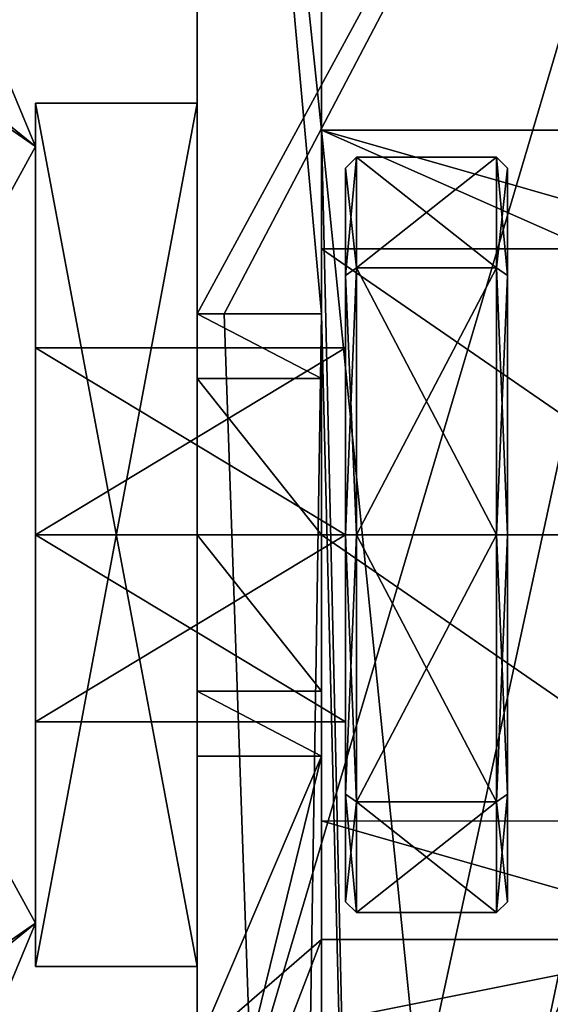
# Model space of a CAD drawing. Header units: millimetres. Extents: x -294 to 294, y -16 to 464.
# Tile 16 of 140: x -272 to -262, y 420 to 439. Entities that reach past the tile are written whole.
import ezdxf

# ---------------------------------------------------------------- set-up
doc = ezdxf.new("R2010")
doc.units = ezdxf.units.MM
doc.header["$LTSCALE"] = 65.185185
for name, color, linetype in [('1011', 7, 'CONTINUOUS'), ('1029', 7, 'CONTINUOUS'), ('1030', 7, 'CONTINUOUS'), ('1031', 7, 'CONTINUOUS'), ('1032', 7, 'CONTINUOUS'), ('1033', 7, 'CONTINUOUS'), ('1034', 7, 'CONTINUOUS'), ('1035', 7, 'CONTINUOUS'), ('1036', 7, 'CONTINUOUS'), ('1037', 7, 'CONTINUOUS'), ('1038', 7, 'CONTINUOUS'), ('1039', 7, 'CONTINUOUS'), ('1040', 7, 'CONTINUOUS'), ('1041', 7, 'CONTINUOUS'), ('1945', 7, 'CONTINUOUS'), ('1948', 7, 'CONTINUOUS'), ('1949', 7, 'CONTINUOUS'), ('1953', 7, 'CONTINUOUS'), ('1954', 7, 'CONTINUOUS'), ('1955', 7, 'CONTINUOUS'), ('1956', 7, 'CONTINUOUS'), ('1957', 7, 'CONTINUOUS'), ('1958', 7, 'CONTINUOUS'), ('1959', 7, 'CONTINUOUS'), ('1963', 7, 'CONTINUOUS'), ('1964', 7, 'CONTINUOUS'), ('1965', 7, 'CONTINUOUS'), ('1966', 7, 'CONTINUOUS'), ('1967', 7, 'CONTINUOUS'), ('1968', 7, 'CONTINUOUS'), ('1969', 7, 'CONTINUOUS'), ('1970', 7, 'CONTINUOUS'), ('1971', 7, 'CONTINUOUS'), ('1972', 7, 'CONTINUOUS'), ('1973', 7, 'CONTINUOUS'), ('1974', 7, 'CONTINUOUS'), ('1975', 7, 'CONTINUOUS'), ('1976', 7, 'CONTINUOUS'), ('1986', 7, 'CONTINUOUS'), ('761', 7, 'CONTINUOUS'), ('762', 7, 'CONTINUOUS'), ('763', 7, 'CONTINUOUS'), ('764', 7, 'CONTINUOUS'), ('766', 7, 'CONTINUOUS'), ('767', 7, 'CONTINUOUS'), ('768', 7, 'CONTINUOUS'), ('770', 7, 'CONTINUOUS'), ('772', 7, 'CONTINUOUS'), ('773', 7, 'CONTINUOUS'), ('774', 7, 'CONTINUOUS'), ('775', 7, 'CONTINUOUS'), ('776', 7, 'CONTINUOUS'), ('777', 7, 'CONTINUOUS'), ('781', 7, 'CONTINUOUS'), ('783', 7, 'CONTINUOUS'), ('785', 7, 'CONTINUOUS'), ('789', 7, 'CONTINUOUS'), ('791', 7, 'CONTINUOUS'), ('801', 7, 'CONTINUOUS'), ('819', 7, 'CONTINUOUS'), ('865', 7, 'CONTINUOUS'), ('901', 7, 'CONTINUOUS'), ('902', 7, 'CONTINUOUS'), ('918', 7, 'CONTINUOUS')]:
    doc.layers.add(name, color=color, linetype=linetype)

msp = doc.modelspace()

# ---------------------------------------------------------------- linework, layer by layer
at = {"layer": '1011', "linetype": 'Continuous'}
for points in [[(-268.3, 458.5, -57.5), (-268.3, 415.5, -57.5), (-255.563, 458.5, -57.5), (-268.3, 458.5, -57.5)], [(-268.3, 415.5, -57.5), (-254.062, 415.5, -57.5), (-255.563, 458.5, -57.5), (-268.3, 415.5, -57.5)]]:
    msp.add_3dface(points, dxfattribs=at)
at = {"layer": '1029', "linetype": 'Continuous'}
for points in [[(-266, 421.5, -313.177), (-266, 421.5, -289.5), (-258.3, 421.5, -313.177), (-266, 421.5, -313.177)], [(-266, 421.5, -289.5), (-258.3, 421.5, -289.5), (-258.3, 421.5, -313.177), (-266, 421.5, -289.5)]]:
    msp.add_3dface(points, dxfattribs=at)
at = {"layer": '1030', "linetype": 'Continuous'}
for points in [[(-266, 434.305, -284.198), (-266, 436.5, -289.5), (-258.3, 434.302, -284.195), (-266, 434.305, -284.198)], [(-266, 436.5, -289.5), (-258.3, 436.5, -289.5), (-258.3, 434.302, -284.195), (-266, 436.5, -289.5)], [(-266, 429, -282), (-266, 434.305, -284.198), (-258.3, 429, -282), (-266, 429, -282)], [(-266, 434.305, -284.198), (-258.3, 434.302, -284.195), (-258.3, 429, -282), (-266, 434.305, -284.198)], [(-266, 423.698, -284.195), (-266, 429, -282), (-258.3, 423.695, -284.198), (-266, 423.698, -284.195)], [(-266, 429, -282), (-258.3, 429, -282), (-258.3, 423.695, -284.198), (-266, 429, -282)], [(-266, 421.5, -289.5), (-266, 423.698, -284.195), (-258.3, 421.5, -289.5), (-266, 421.5, -289.5)], [(-266, 423.698, -284.195), (-258.3, 423.695, -284.198), (-258.3, 421.5, -289.5), (-266, 423.698, -284.195)]]:
    msp.add_3dface(points, dxfattribs=at)
at = {"layer": '1031', "linetype": 'Continuous'}
for points in [[(-266, 436.5, -360.005), (-258.3, 436.5, -360.005), (-258.3, 436.5, -289.5), (-266, 436.5, -360.005)], [(-266, 436.5, -289.5), (-266, 436.5, -360.005), (-258.3, 436.5, -289.5), (-266, 436.5, -289.5)]]:
    msp.add_3dface(points, dxfattribs=at)
at = {"layer": '1032', "linetype": 'Continuous'}
for points in [[(-268.3, 421, -270.5), (-268.3, 421, -263.5), (-271.3, 421, -270.5), (-268.3, 421, -270.5)], [(-268.3, 421, -263.5), (-271.3, 421, -263.5), (-271.3, 421, -270.5), (-268.3, 421, -263.5)]]:
    msp.add_3dface(points, dxfattribs=at)
at = {"layer": '1033', "linetype": 'Continuous'}
for points in [[(-268.3, 421, -263.5), (-268.3, 437, -263.5), (-271.3, 421, -263.5), (-268.3, 421, -263.5)], [(-271.3, 421, -263.5), (-268.3, 437, -263.5), (-271.3, 437, -263.5), (-271.3, 421, -263.5)]]:
    msp.add_3dface(points, dxfattribs=at)
at = {"layer": '1034', "linetype": 'Continuous'}
for points in [[(-268.3, 437, -263.5), (-268.3, 437, -270.5), (-271.3, 437, -263.5), (-268.3, 437, -263.5)], [(-271.3, 437, -263.5), (-268.3, 437, -270.5), (-271.3, 437, -270.5), (-271.3, 437, -263.5)]]:
    msp.add_3dface(points, dxfattribs=at)
at = {"layer": '1035', "linetype": 'Continuous'}
for points in [[(-268.3, 437, -270.5), (-268.3, 421, -270.5), (-271.3, 437, -270.5), (-268.3, 437, -270.5)], [(-268.3, 421, -270.5), (-271.3, 421, -270.5), (-271.3, 437, -270.5), (-268.3, 421, -270.5)]]:
    msp.add_3dface(points, dxfattribs=at)
at = {"layer": '1036', "linetype": 'Continuous'}
for points in [[(-271.3, 421, -270.5), (-271.3, 421, -263.5), (-271.3, 437, -263.5), (-271.3, 421, -270.5)], [(-271.3, 421, -270.5), (-271.3, 437, -263.5), (-271.3, 437, -270.5), (-271.3, 421, -270.5)]]:
    msp.add_3dface(points, dxfattribs=at)
at = {"layer": '1037', "linetype": 'Continuous'}
for points in [[(-271.3, 437, -68.5), (-271.3, 421, -68.5), (-271.3, 437, -61.5), (-271.3, 437, -68.5)], [(-271.3, 437, -61.5), (-271.3, 421, -68.5), (-271.3, 421, -61.5), (-271.3, 437, -61.5)]]:
    msp.add_3dface(points, dxfattribs=at)
at = {"layer": '1038', "linetype": 'Continuous'}
for points in [[(-268.3, 421, -68.5), (-268.3, 421, -61.5), (-271.3, 421, -68.5), (-268.3, 421, -68.5)], [(-271.3, 421, -68.5), (-268.3, 421, -61.5), (-271.3, 421, -61.5), (-271.3, 421, -68.5)]]:
    msp.add_3dface(points, dxfattribs=at)
at = {"layer": '1039', "linetype": 'Continuous'}
for points in [[(-268.3, 421, -61.5), (-268.3, 437, -61.5), (-271.3, 421, -61.5), (-268.3, 421, -61.5)], [(-268.3, 437, -61.5), (-271.3, 437, -61.5), (-271.3, 421, -61.5), (-268.3, 437, -61.5)]]:
    msp.add_3dface(points, dxfattribs=at)
at = {"layer": '1040', "linetype": 'Continuous'}
for points in [[(-268.3, 437, -61.5), (-268.3, 437, -68.5), (-271.3, 437, -61.5), (-268.3, 437, -61.5)], [(-268.3, 437, -68.5), (-271.3, 437, -68.5), (-271.3, 437, -61.5), (-268.3, 437, -68.5)]]:
    msp.add_3dface(points, dxfattribs=at)
at = {"layer": '1041', "linetype": 'Continuous'}
for points in [[(-268.3, 437, -68.5), (-268.3, 421, -68.5), (-271.3, 437, -68.5), (-268.3, 437, -68.5)], [(-268.3, 421, -68.5), (-271.3, 421, -68.5), (-271.3, 437, -68.5), (-268.3, 421, -68.5)]]:
    msp.add_3dface(points, dxfattribs=at)
at = {"layer": '1945', "linetype": 'Continuous'}
for points in [[(-271.886, 437.614, -17), (-284, 413, -17), (-271.3, 436.2, -17), (-271.886, 437.614, -17)], [(-271.3, 436.2, -17), (-284, 413, -17), (-271.3, 421.8, -17), (-271.3, 436.2, -17)], [(-271.3, 421.8, -17), (-284, 413, -17), (-273.768, 419.8, -17), (-271.3, 421.8, -17)], [(-271.886, 420.386, -17), (-271.3, 421.8, -17), (-273.768, 419.8, -17), (-271.886, 420.386, -17)]]:
    msp.add_3dface(points, dxfattribs=at)
at = {"layer": '1948', "linetype": 'Continuous'}
for points in [[(-265.55, 429, -283.7), (-265.55, 424.191, -285.693), (-265.35, 429, -283.5), (-265.55, 429, -283.7)], [(-265.35, 429, -283.5), (-265.55, 424.191, -285.693), (-265.35, 424.05, -285.55), (-265.35, 429, -283.5)], [(-265.55, 424.193, -295.309), (-265.55, 429, -297.3), (-265.35, 424.05, -295.45), (-265.55, 424.193, -295.309)], [(-265.35, 424.05, -295.45), (-265.55, 429, -297.3), (-265.35, 429, -297.5), (-265.35, 424.05, -295.45)], [(-265.55, 422.2, -290.5), (-265.55, 424.193, -295.309), (-265.35, 422, -290.5), (-265.55, 422.2, -290.5)], [(-265.35, 422, -290.5), (-265.55, 424.193, -295.309), (-265.35, 424.05, -295.45), (-265.35, 422, -290.5)], [(-265.55, 424.191, -285.693), (-265.55, 422.2, -290.5), (-265.35, 424.05, -285.55), (-265.55, 424.191, -285.693)], [(-265.35, 424.05, -285.55), (-265.55, 422.2, -290.5), (-265.35, 422, -290.5), (-265.35, 424.05, -285.55)]]:
    msp.add_3dface(points, dxfattribs=at)
at = {"layer": '1949', "linetype": 'Continuous'}
for points in [[(-271.3, 429, -294.5), (-271.3, 432.464, -292.5), (-265.55, 429, -294.5), (-271.3, 429, -294.5)], [(-271.3, 432.464, -292.5), (-271.3, 432.464, -288.501), (-265.55, 432.464, -292.499), (-271.3, 432.464, -292.5)], [(-265.55, 429, -294.5), (-271.3, 432.464, -292.5), (-265.55, 432.464, -292.499), (-265.55, 429, -294.5)], [(-271.3, 432.464, -288.501), (-271.3, 429, -286.5), (-265.55, 432.464, -288.5), (-271.3, 432.464, -288.501)], [(-265.55, 432.464, -292.499), (-271.3, 432.464, -288.501), (-265.55, 432.464, -288.5), (-265.55, 432.464, -292.499)], [(-265.55, 432.464, -288.5), (-271.3, 429, -286.5), (-265.55, 429, -286.5), (-265.55, 432.464, -288.5)]]:
    msp.add_3dface(points, dxfattribs=at)
at = {"layer": '1953', "linetype": 'Continuous'}
for points in [[(-265.55, 435.8, -290.5), (-265.55, 433.807, -285.691), (-265.35, 436, -290.5), (-265.55, 435.8, -290.5)], [(-265.35, 433.95, -295.45), (-265.55, 435.8, -290.5), (-265.35, 436, -290.5), (-265.35, 433.95, -295.45)], [(-265.35, 436, -290.5), (-265.55, 433.807, -285.691), (-265.35, 433.95, -285.55), (-265.35, 436, -290.5)], [(-265.55, 433.809, -295.307), (-265.55, 435.8, -290.5), (-265.35, 433.95, -295.45), (-265.55, 433.809, -295.307)], [(-265.55, 433.807, -285.691), (-265.55, 429, -283.7), (-265.35, 433.95, -285.55), (-265.55, 433.807, -285.691)], [(-265.55, 429, -283.7), (-265.35, 429, -283.5), (-265.35, 433.95, -285.55), (-265.55, 429, -283.7)], [(-265.35, 429, -297.5), (-265.55, 433.809, -295.307), (-265.35, 433.95, -295.45), (-265.35, 429, -297.5)], [(-265.55, 429, -297.3), (-265.55, 433.809, -295.307), (-265.35, 429, -297.5), (-265.55, 429, -297.3)]]:
    msp.add_3dface(points, dxfattribs=at)
at = {"layer": '1954', "linetype": 'Continuous'}
for points in [[(-271.3, 425.536, -292.499), (-271.3, 429, -294.5), (-265.55, 425.536, -292.5), (-271.3, 425.536, -292.499)], [(-271.3, 429, -294.5), (-265.55, 429, -294.5), (-265.55, 425.536, -292.5), (-271.3, 429, -294.5)], [(-271.3, 429, -286.5), (-271.3, 425.536, -288.5), (-265.55, 429, -286.5), (-271.3, 429, -286.5)], [(-265.55, 429, -286.5), (-271.3, 425.536, -288.5), (-265.55, 425.536, -288.501), (-265.55, 429, -286.5)], [(-271.3, 425.536, -288.5), (-271.3, 425.536, -292.499), (-265.55, 425.536, -288.501), (-271.3, 425.536, -288.5)], [(-265.55, 425.536, -288.501), (-271.3, 425.536, -292.499), (-265.55, 425.536, -292.5), (-265.55, 425.536, -288.501)]]:
    msp.add_3dface(points, dxfattribs=at)
at = {"layer": '1955', "linetype": 'Continuous'}
for points in [[(-271.886, 420.386, -317), (-284, 445, -317), (-271.3, 421.8, -317), (-271.886, 420.386, -317)], [(-271.3, 421.8, -317), (-284, 445, -317), (-271.3, 436.2, -317), (-271.3, 421.8, -317)], [(-271.3, 436.2, -317), (-284, 445, -317), (-273.768, 438.2, -317), (-271.3, 436.2, -317)], [(-271.886, 437.614, -317), (-271.3, 436.2, -317), (-273.768, 438.2, -317), (-271.886, 437.614, -317)]]:
    msp.add_3dface(points, dxfattribs=at)
at = {"layer": '1956', "linetype": 'Continuous'}
for points in [[(-265.35, 429, -283.5), (-265.35, 424.05, -285.55), (-262.75, 429, -283.5), (-265.35, 429, -283.5)], [(-262.75, 429, -283.5), (-265.35, 424.05, -285.55), (-262.75, 424.05, -285.55), (-262.75, 429, -283.5)], [(-265.35, 424.05, -295.45), (-265.35, 429, -297.5), (-262.75, 424.05, -295.45), (-265.35, 424.05, -295.45)], [(-265.35, 429, -297.5), (-262.75, 429, -297.5), (-262.75, 424.05, -295.45), (-265.35, 429, -297.5)], [(-265.35, 424.05, -285.55), (-265.35, 422, -290.5), (-262.75, 424.05, -285.55), (-265.35, 424.05, -285.55)], [(-265.35, 422, -290.5), (-265.35, 424.05, -295.45), (-262.75, 422, -290.5), (-265.35, 422, -290.5)], [(-265.35, 422, -290.5), (-262.75, 422, -290.5), (-262.75, 424.05, -285.55), (-265.35, 422, -290.5)], [(-265.35, 424.05, -295.45), (-262.75, 424.05, -295.45), (-262.75, 422, -290.5), (-265.35, 424.05, -295.45)]]:
    msp.add_3dface(points, dxfattribs=at)
at = {"layer": '1957', "linetype": 'Continuous'}
for points in [[(-265.35, 433.95, -295.45), (-265.35, 436, -290.5), (-262.75, 433.95, -295.45), (-265.35, 433.95, -295.45)], [(-265.35, 436, -290.5), (-265.35, 433.95, -285.55), (-262.75, 436, -290.5), (-265.35, 436, -290.5)], [(-265.35, 436, -290.5), (-262.75, 436, -290.5), (-262.75, 433.95, -295.45), (-265.35, 436, -290.5)], [(-262.75, 436, -290.5), (-265.35, 433.95, -285.55), (-262.75, 433.95, -285.55), (-262.75, 436, -290.5)], [(-265.35, 433.95, -285.55), (-265.35, 429, -283.5), (-262.75, 433.95, -285.55), (-265.35, 433.95, -285.55)], [(-262.75, 433.95, -285.55), (-265.35, 429, -283.5), (-262.75, 429, -283.5), (-262.75, 433.95, -285.55)], [(-265.35, 429, -297.5), (-265.35, 433.95, -295.45), (-262.75, 429, -297.5), (-265.35, 429, -297.5)], [(-262.75, 429, -297.5), (-265.35, 433.95, -295.45), (-262.75, 433.95, -295.45), (-262.75, 429, -297.5)]]:
    msp.add_3dface(points, dxfattribs=at)
at = {"layer": '1958', "linetype": 'Continuous'}
for points in [[(-262.75, 436, -290.5), (-262.75, 433.95, -285.55), (-262.55, 435.8, -290.5), (-262.75, 436, -290.5)], [(-262.75, 433.95, -295.45), (-262.75, 436, -290.5), (-262.55, 433.807, -295.309), (-262.75, 433.95, -295.45)], [(-262.75, 436, -290.5), (-262.55, 435.8, -290.5), (-262.55, 433.807, -295.309), (-262.75, 436, -290.5)], [(-262.55, 435.8, -290.5), (-262.75, 433.95, -285.55), (-262.55, 433.809, -285.693), (-262.55, 435.8, -290.5)], [(-262.75, 433.95, -285.55), (-262.75, 429, -283.5), (-262.55, 433.809, -285.693), (-262.75, 433.95, -285.55)], [(-262.75, 429, -297.5), (-262.75, 433.95, -295.45), (-262.55, 429, -297.3), (-262.75, 429, -297.5)], [(-262.55, 429, -297.3), (-262.75, 433.95, -295.45), (-262.55, 433.807, -295.309), (-262.55, 429, -297.3)], [(-262.55, 433.809, -285.693), (-262.75, 429, -283.5), (-262.55, 429, -283.7), (-262.55, 433.809, -285.693)]]:
    msp.add_3dface(points, dxfattribs=at)
at = {"layer": '1959', "linetype": 'Continuous'}
for points in [[(-262.55, 429, -283.7), (-262.75, 429, -283.5), (-262.75, 424.05, -285.55), (-262.55, 429, -283.7)], [(-262.75, 429, -297.5), (-262.55, 429, -297.3), (-262.55, 424.191, -295.307), (-262.75, 429, -297.5)], [(-262.75, 429, -297.5), (-262.55, 424.191, -295.307), (-262.75, 424.05, -295.45), (-262.75, 429, -297.5)], [(-262.55, 424.193, -285.691), (-262.55, 429, -283.7), (-262.75, 424.05, -285.55), (-262.55, 424.193, -285.691)], [(-262.55, 422.2, -290.5), (-262.55, 424.193, -285.691), (-262.75, 422, -290.5), (-262.55, 422.2, -290.5)], [(-262.75, 422, -290.5), (-262.55, 424.193, -285.691), (-262.75, 424.05, -285.55), (-262.75, 422, -290.5)], [(-262.55, 424.191, -295.307), (-262.55, 422.2, -290.5), (-262.75, 424.05, -295.45), (-262.55, 424.191, -295.307)], [(-262.75, 424.05, -295.45), (-262.55, 422.2, -290.5), (-262.75, 422, -290.5), (-262.75, 424.05, -295.45)]]:
    msp.add_3dface(points, dxfattribs=at)
at = {"layer": '1963', "linetype": 'Continuous'}
for points in [[(-271.3, 436.2, -317), (-271.886, 437.614, -317), (-271.3, 436.2, -17), (-271.3, 436.2, -317)], [(-271.886, 437.614, -317), (-271.886, 437.614, -17), (-271.3, 436.2, -17), (-271.886, 437.614, -317)]]:
    msp.add_3dface(points, dxfattribs=at)
at = {"layer": '1964', "linetype": 'Continuous'}
for points in [[(-265.35, 433.95, -92.45), (-265.35, 436, -87.5), (-262.75, 433.95, -92.45), (-265.35, 433.95, -92.45)], [(-265.35, 436, -87.5), (-265.35, 433.95, -82.55), (-262.75, 436, -87.5), (-265.35, 436, -87.5)], [(-265.35, 436, -87.5), (-262.75, 436, -87.5), (-262.75, 433.95, -92.45), (-265.35, 436, -87.5)], [(-262.75, 436, -87.5), (-265.35, 433.95, -82.55), (-262.75, 433.95, -82.55), (-262.75, 436, -87.5)], [(-265.35, 433.95, -82.55), (-265.35, 429, -80.5), (-262.75, 433.95, -82.55), (-265.35, 433.95, -82.55)], [(-262.75, 433.95, -82.55), (-265.35, 429, -80.5), (-262.75, 429, -80.5), (-262.75, 433.95, -82.55)], [(-265.35, 429, -94.5), (-265.35, 433.95, -92.45), (-262.75, 429, -94.5), (-265.35, 429, -94.5)], [(-262.75, 429, -94.5), (-265.35, 433.95, -92.45), (-262.75, 433.95, -92.45), (-262.75, 429, -94.5)]]:
    msp.add_3dface(points, dxfattribs=at)
at = {"layer": '1965', "linetype": 'Continuous'}
for points in [[(-262.75, 436, -87.5), (-262.75, 433.95, -82.55), (-262.55, 435.8, -87.5), (-262.75, 436, -87.5)], [(-262.75, 433.95, -92.45), (-262.75, 436, -87.5), (-262.55, 433.807, -92.309), (-262.75, 433.95, -92.45)], [(-262.75, 436, -87.5), (-262.55, 435.8, -87.5), (-262.55, 433.807, -92.309), (-262.75, 436, -87.5)], [(-262.55, 435.8, -87.5), (-262.75, 433.95, -82.55), (-262.55, 433.809, -82.693), (-262.55, 435.8, -87.5)], [(-262.75, 433.95, -82.55), (-262.75, 429, -80.5), (-262.55, 433.809, -82.693), (-262.75, 433.95, -82.55)], [(-262.75, 429, -94.5), (-262.75, 433.95, -92.45), (-262.55, 429, -94.3), (-262.75, 429, -94.5)], [(-262.55, 429, -94.3), (-262.75, 433.95, -92.45), (-262.55, 433.807, -92.309), (-262.55, 429, -94.3)], [(-262.55, 433.809, -82.693), (-262.75, 429, -80.5), (-262.55, 429, -80.7), (-262.55, 433.809, -82.693)]]:
    msp.add_3dface(points, dxfattribs=at)
at = {"layer": '1966', "linetype": 'Continuous'}
for points in [[(-262.55, 435.8, -87.5), (-262.55, 433.809, -82.693), (-262.55, 422.2, -87.5), (-262.55, 435.8, -87.5)], [(-262.55, 433.807, -92.309), (-262.55, 435.8, -87.5), (-262.55, 424.191, -92.307), (-262.55, 433.807, -92.309)], [(-262.55, 424.191, -92.307), (-262.55, 435.8, -87.5), (-262.55, 422.2, -87.5), (-262.55, 424.191, -92.307)], [(-262.55, 433.809, -82.693), (-262.55, 429, -80.7), (-262.55, 424.193, -82.691), (-262.55, 433.809, -82.693)], [(-262.55, 422.2, -87.5), (-262.55, 433.809, -82.693), (-262.55, 424.193, -82.691), (-262.55, 422.2, -87.5)], [(-262.55, 429, -94.3), (-262.55, 433.807, -92.309), (-262.55, 424.191, -92.307), (-262.55, 429, -94.3)]]:
    msp.add_3dface(points, dxfattribs=at)
at = {"layer": '1967', "linetype": 'Continuous'}
for points in [[(-262.55, 435.8, -290.5), (-262.55, 433.809, -285.693), (-262.55, 422.2, -290.5), (-262.55, 435.8, -290.5)], [(-262.55, 433.807, -295.309), (-262.55, 435.8, -290.5), (-262.55, 424.191, -295.307), (-262.55, 433.807, -295.309)], [(-262.55, 424.191, -295.307), (-262.55, 435.8, -290.5), (-262.55, 422.2, -290.5), (-262.55, 424.191, -295.307)], [(-262.55, 433.809, -285.693), (-262.55, 429, -283.7), (-262.55, 424.193, -285.691), (-262.55, 433.809, -285.693)], [(-262.55, 422.2, -290.5), (-262.55, 433.809, -285.693), (-262.55, 424.193, -285.691), (-262.55, 422.2, -290.5)], [(-262.55, 429, -297.3), (-262.55, 433.807, -295.309), (-262.55, 424.191, -295.307), (-262.55, 429, -297.3)]]:
    msp.add_3dface(points, dxfattribs=at)
at = {"layer": '1968', "linetype": 'Continuous'}
for points in [[(-262.55, 429, -80.7), (-262.75, 429, -80.5), (-262.75, 424.05, -82.55), (-262.55, 429, -80.7)], [(-262.75, 429, -94.5), (-262.55, 429, -94.3), (-262.55, 424.191, -92.307), (-262.75, 429, -94.5)], [(-262.75, 429, -94.5), (-262.55, 424.191, -92.307), (-262.75, 424.05, -92.45), (-262.75, 429, -94.5)], [(-262.55, 424.193, -82.691), (-262.55, 429, -80.7), (-262.75, 424.05, -82.55), (-262.55, 424.193, -82.691)], [(-262.55, 422.2, -87.5), (-262.55, 424.193, -82.691), (-262.75, 422, -87.5), (-262.55, 422.2, -87.5)], [(-262.75, 422, -87.5), (-262.55, 424.193, -82.691), (-262.75, 424.05, -82.55), (-262.75, 422, -87.5)], [(-262.55, 424.191, -92.307), (-262.55, 422.2, -87.5), (-262.75, 424.05, -92.45), (-262.55, 424.191, -92.307)], [(-262.75, 424.05, -92.45), (-262.55, 422.2, -87.5), (-262.75, 422, -87.5), (-262.75, 424.05, -92.45)]]:
    msp.add_3dface(points, dxfattribs=at)
at = {"layer": '1969', "linetype": 'Continuous'}
for points in [[(-265.35, 429, -80.5), (-265.35, 424.05, -82.55), (-262.75, 429, -80.5), (-265.35, 429, -80.5)], [(-262.75, 429, -80.5), (-265.35, 424.05, -82.55), (-262.75, 424.05, -82.55), (-262.75, 429, -80.5)], [(-265.35, 424.05, -92.45), (-265.35, 429, -94.5), (-262.75, 424.05, -92.45), (-265.35, 424.05, -92.45)], [(-265.35, 429, -94.5), (-262.75, 429, -94.5), (-262.75, 424.05, -92.45), (-265.35, 429, -94.5)], [(-265.35, 424.05, -82.55), (-265.35, 422, -87.5), (-262.75, 424.05, -82.55), (-265.35, 424.05, -82.55)], [(-265.35, 422, -87.5), (-265.35, 424.05, -92.45), (-262.75, 422, -87.5), (-265.35, 422, -87.5)], [(-265.35, 422, -87.5), (-262.75, 422, -87.5), (-262.75, 424.05, -82.55), (-265.35, 422, -87.5)], [(-265.35, 424.05, -92.45), (-262.75, 424.05, -92.45), (-262.75, 422, -87.5), (-265.35, 424.05, -92.45)]]:
    msp.add_3dface(points, dxfattribs=at)
at = {"layer": '1970', "linetype": 'Continuous'}
for points in [[(-265.55, 435.8, -87.5), (-265.55, 433.807, -82.691), (-265.35, 436, -87.5), (-265.55, 435.8, -87.5)], [(-265.35, 433.95, -92.45), (-265.55, 435.8, -87.5), (-265.35, 436, -87.5), (-265.35, 433.95, -92.45)], [(-265.35, 436, -87.5), (-265.55, 433.807, -82.691), (-265.35, 433.95, -82.55), (-265.35, 436, -87.5)], [(-265.55, 433.809, -92.307), (-265.55, 435.8, -87.5), (-265.35, 433.95, -92.45), (-265.55, 433.809, -92.307)], [(-265.55, 433.807, -82.691), (-265.55, 429, -80.7), (-265.35, 433.95, -82.55), (-265.55, 433.807, -82.691)], [(-265.55, 429, -80.7), (-265.35, 429, -80.5), (-265.35, 433.95, -82.55), (-265.55, 429, -80.7)], [(-265.35, 429, -94.5), (-265.55, 433.809, -92.307), (-265.35, 433.95, -92.45), (-265.35, 429, -94.5)], [(-265.55, 429, -94.3), (-265.55, 433.809, -92.307), (-265.35, 429, -94.5), (-265.55, 429, -94.3)]]:
    msp.add_3dface(points, dxfattribs=at)
at = {"layer": '1971', "linetype": 'Continuous'}
for points in [[(-265.55, 429, -80.7), (-265.55, 424.191, -82.693), (-265.35, 429, -80.5), (-265.55, 429, -80.7)], [(-265.35, 429, -80.5), (-265.55, 424.191, -82.693), (-265.35, 424.05, -82.55), (-265.35, 429, -80.5)], [(-265.55, 424.193, -92.309), (-265.55, 429, -94.3), (-265.35, 424.05, -92.45), (-265.55, 424.193, -92.309)], [(-265.35, 424.05, -92.45), (-265.55, 429, -94.3), (-265.35, 429, -94.5), (-265.35, 424.05, -92.45)], [(-265.55, 422.2, -87.5), (-265.55, 424.193, -92.309), (-265.35, 422, -87.5), (-265.55, 422.2, -87.5)], [(-265.35, 422, -87.5), (-265.55, 424.193, -92.309), (-265.35, 424.05, -92.45), (-265.35, 422, -87.5)], [(-265.55, 424.191, -82.693), (-265.55, 422.2, -87.5), (-265.35, 424.05, -82.55), (-265.55, 424.191, -82.693)], [(-265.35, 424.05, -82.55), (-265.55, 422.2, -87.5), (-265.35, 422, -87.5), (-265.35, 424.05, -82.55)]]:
    msp.add_3dface(points, dxfattribs=at)
at = {"layer": '1972', "linetype": 'Continuous'}
for points in [[(-265.55, 432.464, -292.499), (-265.55, 432.464, -288.5), (-265.55, 435.8, -290.5), (-265.55, 432.464, -292.499)], [(-265.55, 433.809, -295.307), (-265.55, 432.464, -292.499), (-265.55, 435.8, -290.5), (-265.55, 433.809, -295.307)], [(-265.55, 435.8, -290.5), (-265.55, 432.464, -288.5), (-265.55, 433.807, -285.691), (-265.55, 435.8, -290.5)], [(-265.55, 429, -294.5), (-265.55, 432.464, -292.499), (-265.55, 433.809, -295.307), (-265.55, 429, -294.5)], [(-265.55, 424.193, -295.309), (-265.55, 429, -294.5), (-265.55, 433.809, -295.307), (-265.55, 424.193, -295.309)], [(-265.55, 429, -297.3), (-265.55, 424.193, -295.309), (-265.55, 433.809, -295.307), (-265.55, 429, -297.3)], [(-265.55, 432.464, -288.5), (-265.55, 429, -286.5), (-265.55, 433.807, -285.691), (-265.55, 432.464, -288.5)], [(-265.55, 429, -286.5), (-265.55, 424.191, -285.693), (-265.55, 433.807, -285.691), (-265.55, 429, -286.5)], [(-265.55, 424.191, -285.693), (-265.55, 429, -283.7), (-265.55, 433.807, -285.691), (-265.55, 424.191, -285.693)], [(-265.55, 425.536, -292.5), (-265.55, 429, -294.5), (-265.55, 424.193, -295.309), (-265.55, 425.536, -292.5)], [(-265.55, 429, -286.5), (-265.55, 425.536, -288.501), (-265.55, 424.191, -285.693), (-265.55, 429, -286.5)], [(-265.55, 425.536, -288.501), (-265.55, 425.536, -292.5), (-265.55, 422.2, -290.5), (-265.55, 425.536, -288.501)], [(-265.55, 424.191, -285.693), (-265.55, 425.536, -288.501), (-265.55, 422.2, -290.5), (-265.55, 424.191, -285.693)], [(-265.55, 422.2, -290.5), (-265.55, 425.536, -292.5), (-265.55, 424.193, -295.309), (-265.55, 422.2, -290.5)]]:
    msp.add_3dface(points, dxfattribs=at)
at = {"layer": '1973', "linetype": 'Continuous'}
for points in [[(-265.55, 432.464, -89.499), (-265.55, 432.464, -85.5), (-265.55, 435.8, -87.5), (-265.55, 432.464, -89.499)], [(-265.55, 433.809, -92.307), (-265.55, 432.464, -89.499), (-265.55, 435.8, -87.5), (-265.55, 433.809, -92.307)], [(-265.55, 435.8, -87.5), (-265.55, 432.464, -85.5), (-265.55, 433.807, -82.691), (-265.55, 435.8, -87.5)], [(-265.55, 429, -91.5), (-265.55, 432.464, -89.499), (-265.55, 433.809, -92.307), (-265.55, 429, -91.5)], [(-265.55, 424.193, -92.309), (-265.55, 429, -91.5), (-265.55, 433.809, -92.307), (-265.55, 424.193, -92.309)], [(-265.55, 429, -94.3), (-265.55, 424.193, -92.309), (-265.55, 433.809, -92.307), (-265.55, 429, -94.3)], [(-265.55, 432.464, -85.5), (-265.55, 429, -83.5), (-265.55, 433.807, -82.691), (-265.55, 432.464, -85.5)], [(-265.55, 429, -83.5), (-265.55, 424.191, -82.693), (-265.55, 433.807, -82.691), (-265.55, 429, -83.5)], [(-265.55, 424.191, -82.693), (-265.55, 429, -80.7), (-265.55, 433.807, -82.691), (-265.55, 424.191, -82.693)], [(-265.55, 425.536, -89.5), (-265.55, 429, -91.5), (-265.55, 424.193, -92.309), (-265.55, 425.536, -89.5)], [(-265.55, 429, -83.5), (-265.55, 425.536, -85.501), (-265.55, 424.191, -82.693), (-265.55, 429, -83.5)], [(-265.55, 425.536, -85.501), (-265.55, 425.536, -89.5), (-265.55, 422.2, -87.5), (-265.55, 425.536, -85.501)], [(-265.55, 424.191, -82.693), (-265.55, 425.536, -85.501), (-265.55, 422.2, -87.5), (-265.55, 424.191, -82.693)], [(-265.55, 422.2, -87.5), (-265.55, 425.536, -89.5), (-265.55, 424.193, -92.309), (-265.55, 422.2, -87.5)]]:
    msp.add_3dface(points, dxfattribs=at)
at = {"layer": '1974', "linetype": 'Continuous'}
for points in [[(-271.3, 425.536, -89.499), (-271.3, 429, -91.5), (-265.55, 425.536, -89.5), (-271.3, 425.536, -89.499)], [(-271.3, 429, -91.5), (-265.55, 429, -91.5), (-265.55, 425.536, -89.5), (-271.3, 429, -91.5)], [(-271.3, 429, -83.5), (-271.3, 425.536, -85.5), (-265.55, 429, -83.5), (-271.3, 429, -83.5)], [(-265.55, 429, -83.5), (-271.3, 425.536, -85.5), (-265.55, 425.536, -85.501), (-265.55, 429, -83.5)], [(-271.3, 425.536, -85.5), (-271.3, 425.536, -89.499), (-265.55, 425.536, -85.501), (-271.3, 425.536, -85.5)], [(-265.55, 425.536, -85.501), (-271.3, 425.536, -89.499), (-265.55, 425.536, -89.5), (-265.55, 425.536, -85.501)]]:
    msp.add_3dface(points, dxfattribs=at)
at = {"layer": '1975', "linetype": 'Continuous'}
for points in [[(-271.3, 429, -91.5), (-271.3, 432.464, -89.5), (-265.55, 429, -91.5), (-271.3, 429, -91.5)], [(-271.3, 432.464, -89.5), (-271.3, 432.464, -85.501), (-265.55, 432.464, -89.499), (-271.3, 432.464, -89.5)], [(-265.55, 429, -91.5), (-271.3, 432.464, -89.5), (-265.55, 432.464, -89.499), (-265.55, 429, -91.5)], [(-271.3, 432.464, -85.501), (-271.3, 429, -83.5), (-265.55, 432.464, -85.5), (-271.3, 432.464, -85.501)], [(-265.55, 432.464, -89.499), (-271.3, 432.464, -85.501), (-265.55, 432.464, -85.5), (-265.55, 432.464, -89.499)], [(-265.55, 432.464, -85.5), (-271.3, 429, -83.5), (-265.55, 429, -83.5), (-265.55, 432.464, -85.5)]]:
    msp.add_3dface(points, dxfattribs=at)
at = {"layer": '1976', "linetype": 'Continuous'}
for points in [[(-271.3, 421.8, -317), (-271.3, 436.2, -317), (-271.3, 432.464, -292.5), (-271.3, 421.8, -317)], [(-271.3, 436.2, -317), (-271.3, 436.2, -17), (-271.3, 432.464, -292.5), (-271.3, 436.2, -317)], [(-271.3, 436.2, -17), (-271.3, 421.8, -17), (-271.3, 425.536, -85.5), (-271.3, 436.2, -17)], [(-271.3, 432.464, -292.5), (-271.3, 436.2, -17), (-271.3, 432.464, -288.501), (-271.3, 432.464, -292.5)], [(-271.3, 432.464, -288.501), (-271.3, 436.2, -17), (-271.3, 429, -286.5), (-271.3, 432.464, -288.501)], [(-271.3, 429, -286.5), (-271.3, 436.2, -17), (-271.3, 432.464, -89.5), (-271.3, 429, -286.5)], [(-271.3, 432.464, -89.5), (-271.3, 436.2, -17), (-271.3, 432.464, -85.501), (-271.3, 432.464, -89.5)], [(-271.3, 432.464, -85.501), (-271.3, 436.2, -17), (-271.3, 429, -83.5), (-271.3, 432.464, -85.501)], [(-271.3, 429, -83.5), (-271.3, 436.2, -17), (-271.3, 425.536, -85.5), (-271.3, 429, -83.5)], [(-271.3, 429, -294.5), (-271.3, 421.8, -317), (-271.3, 432.464, -292.5), (-271.3, 429, -294.5)], [(-271.3, 429, -91.5), (-271.3, 429, -286.5), (-271.3, 432.464, -89.5), (-271.3, 429, -91.5)], [(-271.3, 421.8, -317), (-271.3, 429, -294.5), (-271.3, 425.536, -292.499), (-271.3, 421.8, -317)], [(-271.3, 421.8, -317), (-271.3, 425.536, -288.5), (-271.3, 429, -91.5), (-271.3, 421.8, -317)], [(-271.3, 421.8, -317), (-271.3, 429, -91.5), (-271.3, 425.536, -89.499), (-271.3, 421.8, -317)], [(-271.3, 425.536, -288.5), (-271.3, 429, -286.5), (-271.3, 429, -91.5), (-271.3, 425.536, -288.5)], [(-271.3, 421.8, -17), (-271.3, 421.8, -317), (-271.3, 425.536, -85.5), (-271.3, 421.8, -17)], [(-271.3, 425.536, -288.5), (-271.3, 421.8, -317), (-271.3, 425.536, -292.499), (-271.3, 425.536, -288.5)], [(-271.3, 425.536, -85.5), (-271.3, 421.8, -317), (-271.3, 425.536, -89.499), (-271.3, 425.536, -85.5)]]:
    msp.add_3dface(points, dxfattribs=at)
at = {"layer": '1986', "linetype": 'Continuous'}
for points in [[(-271.886, 420.386, -317), (-271.3, 421.8, -317), (-271.886, 420.386, -17), (-271.886, 420.386, -317)], [(-271.3, 421.8, -317), (-271.3, 421.8, -17), (-271.886, 420.386, -17), (-271.3, 421.8, -317)]]:
    msp.add_3dface(points, dxfattribs=at)
at = {"layer": '761', "linetype": 'Continuous'}
for points in [[(-265.028, 393.904, -361.492), (-261.554, 392.5, -361.541), (-266, 436.5, -360.005), (-265.028, 393.904, -361.492)], [(-266, 436.5, -360.005), (-261.554, 392.5, -361.541), (-258.3, 433.1, -360.123), (-266, 436.5, -360.005)], [(-266, 433.1, -360.123), (-265.028, 393.904, -361.492), (-266, 436.5, -360.005), (-266, 433.1, -360.123)], [(-258.3, 436.5, -360.005), (-266, 436.5, -360.005), (-258.3, 433.1, -360.123), (-258.3, 436.5, -360.005)], [(-267.8, 433.1, -360.123), (-266.551, 397.326, -361.373), (-266, 433.1, -360.123), (-267.8, 433.1, -360.123)], [(-266.551, 397.326, -361.373), (-265.028, 393.904, -361.492), (-266, 433.1, -360.123), (-266.551, 397.326, -361.373)]]:
    msp.add_3dface(points, dxfattribs=at)
at = {"layer": '762', "linetype": 'Continuous'}
for points in [[(-268.3, 458.5, -359.237), (-268.3, 448.179, -359.597), (-268.3, 433.1, -289.5), (-268.3, 458.5, -359.237)], [(-268.3, 458.5, -259.5), (-268.3, 458.5, -359.237), (-268.3, 437, -263.5), (-268.3, 458.5, -259.5)], [(-268.3, 458.5, -359.237), (-268.3, 433.1, -289.5), (-268.3, 437, -270.5), (-268.3, 458.5, -359.237)], [(-268.3, 437, -263.5), (-268.3, 458.5, -359.237), (-268.3, 437, -270.5), (-268.3, 437, -263.5)], [(-268.3, 415.5, -259.5), (-268.3, 458.5, -259.5), (-268.3, 437, -263.5), (-268.3, 415.5, -259.5)], [(-268.3, 448.179, -359.597), (-268.3, 448.179, -362.097), (-268.3, 433.1, -289.5), (-268.3, 448.179, -359.597)], [(-268.3, 448.179, -362.097), (-268.3, 433.1, -362.623), (-268.3, 433.1, -289.5), (-268.3, 448.179, -362.097)], [(-268.3, 421, -263.5), (-268.3, 415.5, -259.5), (-268.3, 437, -263.5), (-268.3, 421, -263.5)], [(-268.3, 433.1, -289.5), (-268.3, 431.899, -286.601), (-268.3, 437, -270.5), (-268.3, 433.1, -289.5)], [(-268.3, 437, -270.5), (-268.3, 431.899, -286.601), (-268.3, 421, -270.5), (-268.3, 437, -270.5)], [(-268.3, 431.899, -286.601), (-268.3, 429, -285.4), (-268.3, 421, -270.5), (-268.3, 431.899, -286.601)], [(-268.3, 429, -285.4), (-268.3, 426.101, -286.601), (-268.3, 421, -270.5), (-268.3, 429, -285.4)], [(-268.3, 424.9, -289.5), (-268.3, 415.5, -259.5), (-268.3, 426.101, -286.601), (-268.3, 424.9, -289.5)], [(-268.3, 426.101, -286.601), (-268.3, 415.5, -259.5), (-268.3, 421, -270.5), (-268.3, 426.101, -286.601)], [(-268.3, 415.5, -313.125), (-268.3, 415.5, -259.5), (-268.3, 424.9, -289.5), (-268.3, 415.5, -313.125)], [(-268.3, 424.9, -313.207), (-268.3, 415.5, -313.125), (-268.3, 424.9, -289.5), (-268.3, 424.9, -313.207)], [(-268.3, 415.5, -259.5), (-268.3, 421, -263.5), (-268.3, 421, -270.5), (-268.3, 415.5, -259.5)]]:
    msp.add_3dface(points, dxfattribs=at)
at = {"layer": '763', "linetype": 'Continuous'}
for points in [[(-268.3, 458.5, -57.5), (-268.3, 458.5, -142.5), (-268.3, 437, -61.5), (-268.3, 458.5, -57.5)], [(-268.3, 431.899, -84.601), (-268.3, 458.5, -142.5), (-268.3, 433.1, -87.5), (-268.3, 431.899, -84.601)], [(-268.3, 458.5, -142.5), (-268.3, 431.899, -84.601), (-268.3, 437, -68.5), (-268.3, 458.5, -142.5)], [(-268.3, 433.1, -87.5), (-268.3, 458.5, -142.5), (-268.3, 433.1, -142.5), (-268.3, 433.1, -87.5)], [(-268.3, 437, -61.5), (-268.3, 458.5, -142.5), (-268.3, 437, -68.5), (-268.3, 437, -61.5)], [(-268.3, 415.5, -57.5), (-268.3, 458.5, -57.5), (-268.3, 437, -61.5), (-268.3, 415.5, -57.5)], [(-268.3, 421, -61.5), (-268.3, 415.5, -57.5), (-268.3, 437, -61.5), (-268.3, 421, -61.5)], [(-268.3, 437, -68.5), (-268.3, 431.899, -84.601), (-268.3, 421, -68.5), (-268.3, 437, -68.5)], [(-268.3, 431.899, -84.601), (-268.3, 429, -83.4), (-268.3, 421, -68.5), (-268.3, 431.899, -84.601)], [(-268.3, 429, -83.4), (-268.3, 426.101, -84.601), (-268.3, 421, -68.5), (-268.3, 429, -83.4)], [(-268.3, 424.9, -87.5), (-268.3, 415.5, -57.5), (-268.3, 426.101, -84.601), (-268.3, 424.9, -87.5)], [(-268.3, 426.101, -84.601), (-268.3, 415.5, -57.5), (-268.3, 421, -68.5), (-268.3, 426.101, -84.601)], [(-268.3, 419.5, -102.5), (-268.3, 415.5, -57.5), (-268.3, 424.9, -90.92), (-268.3, 419.5, -102.5)], [(-268.3, 424.9, -90.92), (-268.3, 415.5, -57.5), (-268.3, 424.9, -87.5), (-268.3, 424.9, -90.92)], [(-268.3, 415.5, -57.5), (-268.3, 421, -61.5), (-268.3, 421, -68.5), (-268.3, 415.5, -57.5)]]:
    msp.add_3dface(points, dxfattribs=at)
at = {"layer": '764', "linetype": 'Continuous'}
for points in [[(-267.8, 433.1, -360.123), (-268.3, 433.1, -362.623), (-267.8, 433.1, -362.623), (-267.8, 433.1, -360.123)], [(-268.3, 433.1, -362.623), (-267.8, 433.1, -360.123), (-266, 433.1, -289.5), (-268.3, 433.1, -362.623)], [(-268.3, 433.1, -289.5), (-268.3, 433.1, -362.623), (-266, 433.1, -289.5), (-268.3, 433.1, -289.5)], [(-267.8, 433.1, -360.123), (-266, 433.1, -360.123), (-266, 433.1, -289.5), (-267.8, 433.1, -360.123)]]:
    msp.add_3dface(points, dxfattribs=at)
at = {"layer": '766', "linetype": 'Continuous'}
for points in [[(-266, 434.305, -82.198), (-266, 433.1, -87.5), (-266, 436.5, -87.5), (-266, 434.305, -82.198)], [(-266, 436.5, -87.5), (-266, 433.1, -87.5), (-266, 433.1, -142.5), (-266, 436.5, -87.5)], [(-266, 436.5, -142.5), (-266, 436.5, -87.5), (-266, 433.1, -142.5), (-266, 436.5, -142.5)], [(-266, 431.899, -84.601), (-266, 433.1, -87.5), (-266, 434.305, -82.198), (-266, 431.899, -84.601)], [(-266, 429, -83.4), (-266, 431.899, -84.601), (-266, 434.305, -82.198), (-266, 429, -83.4)], [(-266, 423.698, -82.195), (-266, 429, -83.4), (-266, 434.305, -82.198), (-266, 423.698, -82.195)], [(-266, 429, -80), (-266, 423.698, -82.195), (-266, 434.305, -82.198), (-266, 429, -80)], [(-266, 426.101, -84.601), (-266, 429, -83.4), (-266, 423.698, -82.195), (-266, 426.101, -84.601)], [(-266, 424.9, -87.5), (-266, 426.101, -84.601), (-266, 421.5, -87.5), (-266, 424.9, -87.5)], [(-266, 421.5, -87.5), (-266, 426.101, -84.601), (-266, 423.698, -82.195), (-266, 421.5, -87.5)], [(-266, 424.9, -90.92), (-266, 424.9, -87.5), (-266, 421.5, -98.211), (-266, 424.9, -90.92)], [(-266, 421.5, -98.211), (-266, 424.9, -87.5), (-266, 421.5, -87.5), (-266, 421.5, -98.211)]]:
    msp.add_3dface(points, dxfattribs=at)
at = {"layer": '767', "linetype": 'Continuous'}
for points in [[(-266, 433.1, -360.123), (-266, 436.5, -360.005), (-266, 436.5, -289.5), (-266, 433.1, -360.123)], [(-266, 433.1, -289.5), (-266, 433.1, -360.123), (-266, 436.5, -289.5), (-266, 433.1, -289.5)], [(-266, 434.305, -284.198), (-266, 433.1, -289.5), (-266, 436.5, -289.5), (-266, 434.305, -284.198)], [(-266, 431.899, -286.601), (-266, 433.1, -289.5), (-266, 434.305, -284.198), (-266, 431.899, -286.601)], [(-266, 429, -285.4), (-266, 431.899, -286.601), (-266, 434.305, -284.198), (-266, 429, -285.4)], [(-266, 423.698, -284.195), (-266, 429, -285.4), (-266, 434.305, -284.198), (-266, 423.698, -284.195)], [(-266, 429, -282), (-266, 423.698, -284.195), (-266, 434.305, -284.198), (-266, 429, -282)], [(-266, 426.101, -286.601), (-266, 429, -285.4), (-266, 423.698, -284.195), (-266, 426.101, -286.601)], [(-266, 424.9, -289.5), (-266, 426.101, -286.601), (-266, 421.5, -289.5), (-266, 424.9, -289.5)], [(-266, 421.5, -289.5), (-266, 426.101, -286.601), (-266, 423.698, -284.195), (-266, 421.5, -289.5)], [(-266, 424.9, -313.207), (-266, 424.9, -289.5), (-266, 421.5, -313.177), (-266, 424.9, -313.207)], [(-266, 421.5, -313.177), (-266, 424.9, -289.5), (-266, 421.5, -289.5), (-266, 421.5, -313.177)]]:
    msp.add_3dface(points, dxfattribs=at)
at = {"layer": '768', "linetype": 'Continuous'}
for points in [[(-268.3, 431.899, -84.601), (-268.3, 433.1, -87.5), (-266, 431.899, -84.601), (-268.3, 431.899, -84.601)], [(-268.3, 433.1, -87.5), (-266, 433.1, -87.5), (-266, 431.899, -84.601), (-268.3, 433.1, -87.5)], [(-268.3, 429, -83.4), (-268.3, 431.899, -84.601), (-266, 429, -83.4), (-268.3, 429, -83.4)], [(-268.3, 431.899, -84.601), (-266, 431.899, -84.601), (-266, 429, -83.4), (-268.3, 431.899, -84.601)], [(-268.3, 426.101, -84.601), (-268.3, 429, -83.4), (-266, 426.101, -84.601), (-268.3, 426.101, -84.601)], [(-268.3, 429, -83.4), (-266, 429, -83.4), (-266, 426.101, -84.601), (-268.3, 429, -83.4)], [(-268.3, 424.9, -87.5), (-268.3, 426.101, -84.601), (-266, 424.9, -87.5), (-268.3, 424.9, -87.5)], [(-268.3, 426.101, -84.601), (-266, 426.101, -84.601), (-266, 424.9, -87.5), (-268.3, 426.101, -84.601)]]:
    msp.add_3dface(points, dxfattribs=at)
at = {"layer": '770', "linetype": 'Continuous'}
for points in [[(-268.3, 433.1, -87.5), (-268.3, 433.1, -142.5), (-266, 433.1, -87.5), (-268.3, 433.1, -87.5)], [(-266, 433.1, -87.5), (-268.3, 433.1, -142.5), (-266, 433.1, -142.5), (-266, 433.1, -87.5)]]:
    msp.add_3dface(points, dxfattribs=at)
at = {"layer": '772', "linetype": 'Continuous'}
for points in [[(-268.3, 433.1, -142.5), (-268.3, 458.5, -142.5), (-266, 433.1, -142.5), (-268.3, 433.1, -142.5)], [(-268.3, 458.5, -142.5), (-266, 436.5, -142.5), (-266, 433.1, -142.5), (-268.3, 458.5, -142.5)], [(-266, 436.5, -142.5), (-268.3, 458.5, -142.5), (-258.3, 436.5, -142.5), (-266, 436.5, -142.5)], [(-268.3, 458.5, -142.5), (-254.677, 433.1, -142.5), (-258.3, 436.5, -142.5), (-268.3, 458.5, -142.5)], [(-254.677, 433.1, -142.5), (-268.3, 458.5, -142.5), (-255.563, 458.5, -142.5), (-254.677, 433.1, -142.5)]]:
    msp.add_3dface(points, dxfattribs=at)
at = {"layer": '773', "linetype": 'Continuous'}
for points in [[(-266, 436.5, -87.5), (-266, 436.5, -142.5), (-258.3, 436.5, -87.5), (-266, 436.5, -87.5)], [(-266, 436.5, -142.5), (-258.3, 436.5, -142.5), (-258.3, 436.5, -87.5), (-266, 436.5, -142.5)]]:
    msp.add_3dface(points, dxfattribs=at)
at = {"layer": '774', "linetype": 'Continuous'}
for points in [[(-266, 434.305, -82.198), (-266, 436.5, -87.5), (-258.3, 434.302, -82.195), (-266, 434.305, -82.198)], [(-266, 436.5, -87.5), (-258.3, 436.5, -87.5), (-258.3, 434.302, -82.195), (-266, 436.5, -87.5)], [(-266, 429, -80), (-266, 434.305, -82.198), (-258.3, 429, -80), (-266, 429, -80)], [(-258.3, 429, -80), (-266, 434.305, -82.198), (-258.3, 434.302, -82.195), (-258.3, 429, -80)], [(-266, 423.698, -82.195), (-266, 429, -80), (-258.3, 423.695, -82.198), (-266, 423.698, -82.195)], [(-258.3, 423.695, -82.198), (-266, 429, -80), (-258.3, 429, -80), (-258.3, 423.695, -82.198)], [(-266, 421.5, -87.5), (-266, 423.698, -82.195), (-258.3, 421.5, -87.5), (-266, 421.5, -87.5)], [(-258.3, 421.5, -87.5), (-266, 423.698, -82.195), (-258.3, 423.695, -82.198), (-258.3, 421.5, -87.5)]]:
    msp.add_3dface(points, dxfattribs=at)
at = {"layer": '775', "linetype": 'Continuous'}
for points in [[(-266, 421.5, -98.211), (-266, 421.5, -87.5), (-258.3, 421.5, -98.211), (-266, 421.5, -98.211)], [(-266, 421.5, -87.5), (-258.3, 421.5, -87.5), (-258.3, 421.5, -98.211), (-266, 421.5, -87.5)]]:
    msp.add_3dface(points, dxfattribs=at)
at = {"layer": '776', "linetype": 'Continuous'}
for points in [[(-268.3, 419.5, -102.5), (-268.3, 424.9, -90.92), (-266, 424.9, -90.92), (-268.3, 419.5, -102.5)], [(-268.3, 419.5, -102.5), (-266, 424.9, -90.92), (-266, 421.5, -98.211), (-268.3, 419.5, -102.5)], [(-268.3, 419.5, -102.5), (-266, 421.5, -98.211), (-258.3, 421.5, -98.211), (-268.3, 419.5, -102.5)], [(-268.3, 419.5, -102.5), (-258.3, 421.5, -98.211), (-254.202, 419.5, -102.5), (-268.3, 419.5, -102.5)]]:
    msp.add_3dface(points, dxfattribs=at)
at = {"layer": '777', "linetype": 'Continuous'}
for points in [[(-268.3, 424.9, -90.92), (-268.3, 424.9, -87.5), (-266, 424.9, -90.92), (-268.3, 424.9, -90.92)], [(-268.3, 424.9, -87.5), (-266, 424.9, -87.5), (-266, 424.9, -90.92), (-268.3, 424.9, -87.5)]]:
    msp.add_3dface(points, dxfattribs=at)
at = {"layer": '781', "linetype": 'Continuous'}
for points in [[(-268.3, 431.899, -286.601), (-268.3, 433.1, -289.5), (-266, 431.899, -286.601), (-268.3, 431.899, -286.601)], [(-268.3, 433.1, -289.5), (-266, 433.1, -289.5), (-266, 431.899, -286.601), (-268.3, 433.1, -289.5)], [(-268.3, 429, -285.4), (-268.3, 431.899, -286.601), (-266, 429, -285.4), (-268.3, 429, -285.4)], [(-268.3, 431.899, -286.601), (-266, 431.899, -286.601), (-266, 429, -285.4), (-268.3, 431.899, -286.601)], [(-268.3, 426.101, -286.601), (-268.3, 429, -285.4), (-266, 426.101, -286.601), (-268.3, 426.101, -286.601)], [(-268.3, 429, -285.4), (-266, 429, -285.4), (-266, 426.101, -286.601), (-268.3, 429, -285.4)], [(-268.3, 424.9, -289.5), (-268.3, 426.101, -286.601), (-266, 424.9, -289.5), (-268.3, 424.9, -289.5)], [(-268.3, 426.101, -286.601), (-266, 426.101, -286.601), (-266, 424.9, -289.5), (-268.3, 426.101, -286.601)]]:
    msp.add_3dface(points, dxfattribs=at)
at = {"layer": '783', "linetype": 'Continuous'}
for points in [[(-268.3, 424.9, -313.207), (-268.3, 424.9, -289.5), (-266, 424.9, -313.207), (-268.3, 424.9, -313.207)], [(-268.3, 424.9, -289.5), (-266, 424.9, -289.5), (-266, 424.9, -313.207), (-268.3, 424.9, -289.5)]]:
    msp.add_3dface(points, dxfattribs=at)
at = {"layer": '785', "linetype": 'Continuous'}
for points in [[(-268.3, 415.5, -313.125), (-268.3, 424.9, -313.207), (-266, 424.9, -313.207), (-268.3, 415.5, -313.125)], [(-268.3, 415.5, -313.125), (-266, 424.9, -313.207), (-266, 421.5, -313.177), (-268.3, 415.5, -313.125)], [(-268.3, 415.5, -313.125), (-266, 421.5, -313.177), (-258.3, 421.5, -313.177), (-268.3, 415.5, -313.125)], [(-268.3, 415.5, -313.125), (-258.3, 421.5, -313.177), (-254.062, 415.5, -313.125), (-268.3, 415.5, -313.125)]]:
    msp.add_3dface(points, dxfattribs=at)
at = {"layer": '789', "linetype": 'Continuous'}
for points in [[(-268.3, 458.5, -259.5), (-268.3, 415.5, -259.5), (-255.563, 458.5, -259.5), (-268.3, 458.5, -259.5)], [(-268.3, 415.5, -259.5), (-254.062, 415.5, -259.5), (-255.563, 458.5, -259.5), (-268.3, 415.5, -259.5)]]:
    msp.add_3dface(points, dxfattribs=at)
at = {"layer": '791', "linetype": 'Continuous'}
for points in [[(-275.237, 458.5, -6.291), (0, 458.5, -7.252), (-276.74, 415.446, -4.782), (-275.237, 458.5, -6.291)], [(0, 458.5, -7.252), (0, 416.18, -5.775), (-276.74, 415.446, -4.782), (0, 458.5, -7.252)]]:
    msp.add_3dface(points, dxfattribs=at)
at = {"layer": '801', "linetype": 'Continuous'}
for points in [[(-268.3, 433.1, -362.623), (-268.3, 448.179, -362.097), (-253.151, 461, -361.649), (-268.3, 433.1, -362.623)], [(-267.8, 433.1, -362.623), (-268.3, 433.1, -362.623), (-253.151, 461, -361.649), (-267.8, 433.1, -362.623)], [(-267.8, 433.1, -362.623), (-253.151, 461, -361.649), (-266.551, 397.326, -363.873), (-267.8, 433.1, -362.623)], [(-266.551, 397.326, -363.873), (-253.151, 461, -361.649), (-265.027, 393.903, -363.992), (-266.551, 397.326, -363.873)], [(-265.027, 393.903, -363.992), (-253.151, 461, -361.649), (-261.554, 392.5, -364.041), (-265.027, 393.903, -363.992)]]:
    msp.add_3dface(points, dxfattribs=at)
at = {"layer": '819', "linetype": 'Continuous'}
for points in [[(-275.149, 461, -4.351), (-276.794, 413.908, -2.706), (276.794, 413.908, -2.706), (-275.149, 461, -4.351)], [(275.149, 461, -4.351), (-275.149, 461, -4.351), (276.794, 413.908, -2.706), (275.149, 461, -4.351)]]:
    msp.add_3dface(points, dxfattribs=at)
at = {"layer": '865', "linetype": 'Continuous'}
for points in [[(-266.551, 397.326, -361.373), (-267.8, 433.1, -360.123), (-266.551, 397.326, -363.873), (-266.551, 397.326, -361.373)], [(-267.8, 433.1, -360.123), (-267.8, 433.1, -362.623), (-266.551, 397.326, -363.873), (-267.8, 433.1, -360.123)]]:
    msp.add_3dface(points, dxfattribs=at)
at = {"layer": '901', "linetype": 'Continuous'}
for points in [[(-266, 458.5, -31.453), (-266, 458.5, -32.768), (-266, 408.965, -31.05), (-266, 458.5, -31.453)], [(-266, 410.06, -29.762), (-266, 458.5, -31.453), (-266, 408.965, -31.05), (-266, 410.06, -29.762)]]:
    msp.add_3dface(points, dxfattribs=at)
at = {"layer": '902', "linetype": 'Continuous'}
for points in [[(-255.51, 458.5, -31.417), (-266, 458.5, -31.453), (-266, 410.06, -29.762), (-255.51, 458.5, -31.417)], [(-255.51, 458.5, -31.417), (-266, 410.06, -29.762), (-254.544, 436.586, -30.648), (-255.51, 458.5, -31.417)], [(-254.544, 436.586, -30.648), (-266, 410.06, -29.762), (-253.45, 415.177, -29.897), (-254.544, 436.586, -30.648)]]:
    msp.add_3dface(points, dxfattribs=at)
at = {"layer": '918', "linetype": 'Continuous'}
for points in [[(-266, 458.5, -32.768), (-255.525, 457.384, -32.766), (-254.721, 436.287, -32.037), (-266, 458.5, -32.768)], [(-266, 408.965, -31.05), (-266, 458.5, -32.768), (-253.781, 415.195, -31.309), (-266, 408.965, -31.05)], [(-253.781, 415.195, -31.309), (-266, 458.5, -32.768), (-254.721, 436.287, -32.037), (-253.781, 415.195, -31.309)]]:
    msp.add_3dface(points, dxfattribs=at)

doc.saveas('drawing.dxf')
